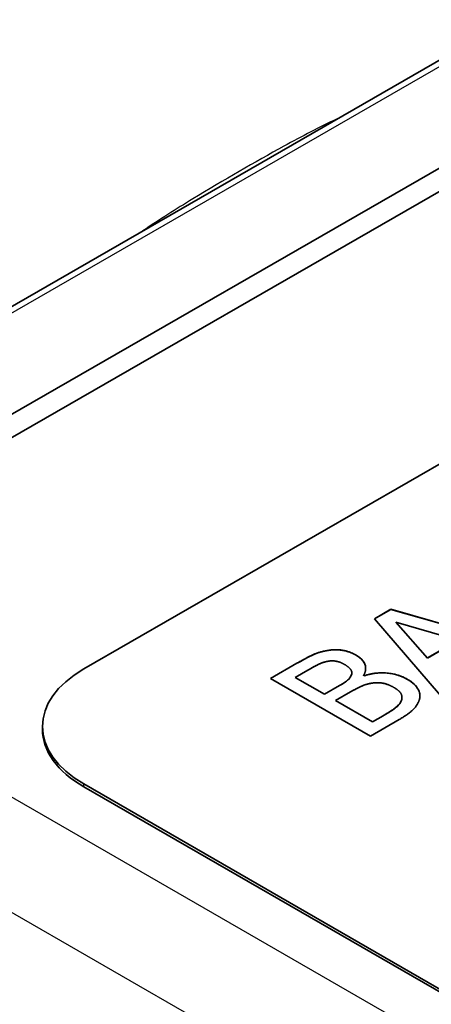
# Model space of a CAD drawing. Header units: millimetres. Extents: x 0 to 210, y 0 to 149.
# Tile 13 of 26: x 134.51 to 137.42, y 127.66 to 134.63. Entities that reach past the tile are written whole.
import ezdxf

# ---------------------------------------------------------------- set-up
doc = ezdxf.new("R2010")
doc.units = ezdxf.units.MM
doc.header["$LTSCALE"] = 0.5
doc.layers.add('Sichtbar (ISO)', color=7, linetype='Continuous', lineweight=35)
doc.layers.add('Sichtbar schmal (ISO)', color=7, linetype='Continuous', lineweight=25)

msp = doc.modelspace()

# ---------------------------------------------------------------- linework, layer by layer
at = {"layer": 'Sichtbar (ISO)'}
for p, q in [((140.9136, 136.3253), (131.4011, 130.8474)), ((141.6416, 135.9804), (132.0957, 130.4833)), ((132.2388, 130.4007), (141.714, 135.8571)), ((134.9594, 130.0353), (142.3841, 134.3108)), ((137.0163, 130.3908), (137.132, 130.4575)), ((137.0163, 130.3908), (137.132, 130.4574)), ((137.132, 130.4575), (138.0775, 130.1876)), ((137.132, 130.4574), (137.132, 130.4575)), ((137.132, 130.4574), (138.0775, 130.1875)), ((137.485, 129.8464), (137.0163, 130.3908)), ((137.1681, 130.3674), (137.3922, 130.113)), ((137.6105, 130.2387), (137.1681, 130.3674)), ((137.1681, 130.3674), (137.1681, 130.3674)), ((137.1681, 130.3674), (137.3922, 130.1129)), ((137.3922, 130.113), (137.6105, 130.2387)), ((137.3922, 130.1129), (137.6105, 130.2387)), ((136.6828, 130.1657), (136.6828, 130.1658)), ((136.2811, 129.9675), (136.4685, 130.0754)), ((136.2811, 129.9674), (136.4685, 130.0753)), ((137.3922, 130.1129), (137.3922, 130.113)), ((136.5453, 130.0272), (136.4553, 129.9754)), ((136.8566, 130.0086), (136.8566, 130.0086)), ((136.9882, 129.5603), (136.2811, 129.9675)), ((136.4553, 129.9754), (136.6622, 129.8563)), ((136.4553, 129.9753), (136.4553, 129.9754)), ((136.4553, 129.9753), (136.6622, 129.8562)), ((136.9389, 129.9886), (136.9424, 129.9866)), ((136.9389, 129.9885), (136.9389, 129.9886)), ((136.9389, 129.9885), (136.9424, 129.9866)), ((136.9424, 129.9866), (136.9424, 129.9866)), ((136.6622, 129.8563), (136.7688, 129.9176)), ((136.6622, 129.8562), (136.7688, 129.9176)), ((136.8473, 129.8724), (136.7407, 129.8111)), ((136.6622, 129.8562), (136.6622, 129.8563)), ((136.7407, 129.8111), (137.002, 129.6606)), ((136.7407, 129.811), (136.7407, 129.8111)), ((136.7407, 129.811), (137.002, 129.6605)), ((137.2088, 129.814), (137.2088, 129.814)), ((137.2118, 129.834), (137.2118, 129.834)), ((137.1911, 129.6771), (136.9882, 129.5603)), ((137.002, 129.6606), (137.0782, 129.7045)), ((137.002, 129.6605), (137.0782, 129.7044)), ((137.002, 129.6605), (137.002, 129.6606)), ((134.6665, 129.6076), (134.6665, 129.6281)), ((142.3841, 124.9453), (134.9594, 129.2209)), ((142.3841, 124.9249), (134.9594, 129.2004))]:
    msp.add_line(p, q, dxfattribs=at)
for centre, major_axis, ratio, start_param, end_param in [((131.9542, 130.1346), (-3.4773, -6.0384), 0.578093, 3.160146, 6.264632), ((135.6665, 129.6281), (-1, 0), 0.575862, 5.497787, 7.068583), ((135.6665, 129.6076), (-1, 0), 0.575862, 0, 0.785398)]:
    msp.add_ellipse(centre, major_axis=major_axis, ratio=ratio, start_param=start_param, end_param=end_param, dxfattribs=at)
for points, degree in [([(136.4685, 130.0754), (136.5441, 130.1189), (136.6295, 130.1569), (136.6828, 130.1658)], 2), ([(136.6828, 130.1658), (136.7412, 130.1763), (136.8421, 130.1585), (136.8868, 130.1328)], 2), ([(136.692, 130.0905), (136.6564, 130.0846), (136.5951, 130.0559), (136.5453, 130.0272)], 2), ([(136.802, 130.0688), (136.7768, 130.0833), (136.7218, 130.0952), (136.692, 130.0905)], 2), ([(136.8868, 130.1328), (136.9366, 130.1041), (136.963, 130.0282), (136.9389, 129.9886)], 2), ([(136.8536, 129.9935), (136.8616, 130.014), (136.8352, 130.0496), (136.802, 130.0688)], 2), ([(136.8536, 129.9935), (136.8555, 129.9985), (136.8566, 130.0035), (136.8566, 130.0086)], 3), ([(136.9424, 129.9866), (137.0226, 130.013), (137.183, 130.0005), (137.2507, 129.9615)], 2), ([(136.7688, 129.9176), (136.8129, 129.943), (136.8455, 129.9724), (136.8536, 129.9935)], 2), ([(137.1567, 129.9028), (137.1166, 129.9259), (137.0421, 129.9424), (136.9894, 129.9331)], 2), ([(137.2507, 129.9615), (137.3034, 129.9312), (137.3441, 129.8615), (137.3372, 129.8272)], 2), ([(136.9894, 129.9331), (136.9556, 129.9269), (136.896, 129.9005), (136.8473, 129.8724)], 2), ([(137.2088, 129.814), (137.2163, 129.8401), (137.1939, 129.8813), (137.1567, 129.9028)], 2), ([(137.0782, 129.7045), (137.1401, 129.7401), (137.1997, 129.7876), (137.2088, 129.814)], 2), ([(137.3372, 129.8272), (137.328, 129.7863), (137.2633, 129.7187), (137.1911, 129.6771)], 2), ([(137.2088, 129.814), (137.2107, 129.8206), (137.2118, 129.8273), (137.2118, 129.834)], 3)]:
    msp.add_open_spline(points, degree=degree, dxfattribs=at)
for points, knots in [([(136.4685, 130.0753), (136.5063, 130.0971), (136.5444, 130.119), (136.6157, 130.1507), (136.6478, 130.1599), (136.6828, 130.1657)], [-0.05399815, -0.05399815, -0.05399815, -0.05399815, -0.0218779, -0.0218779, 0, 0, 0, 0]), ([(136.6828, 130.1657), (136.7044, 130.1696), (136.7268, 130.1718), (136.765, 130.1711), (136.7856, 130.1695), (136.8393, 130.1564), (136.8646, 130.1455), (136.8868, 130.1327)], [-0.0583166, -0.0583166, -0.0583166, -0.0583166, -0.03494085, -0.03494085, -0.01881818, -0.01881818, 0, 0, 0, 0]), ([(136.8868, 130.1327), (136.9069, 130.1212), (136.9232, 130.1081), (136.9482, 130.0761), (136.9528, 130.0597), (136.9544, 130.0442), (136.9545, 130.0416), (136.9545, 130.039)], [-0.04598589, -0.04598589, -0.04598589, -0.04598589, -0.0342617, -0.0342617, -0.02082858, -0.02082858, -0.01810428, -0.01810428, -0.01810428, -0.01810428]), ([(136.9424, 129.9866), (136.963, 129.9933), (136.9847, 129.9989), (137.0288, 130.0061), (137.0505, 130.0079), (137.093, 130.0079), (137.1242, 130.0064), (137.1946, 129.9893), (137.2245, 129.9765), (137.2507, 129.9615)], [-0.09896855, -0.09896855, -0.09896855, -0.09896855, -0.07149009, -0.07149009, -0.0458435, -0.0458435, -0.02219878, -0.02219878, 0, 0, 0, 0]), ([(136.7688, 129.9176), (136.7952, 129.9328), (136.8173, 129.947), (136.8369, 129.9646), (136.8468, 129.9757), (136.8536, 129.9935)], [-0.04839072, -0.04839072, -0.04839072, -0.04839072, -0.01901816, -0.01901816, 0, 0, 0, 0]), ([(137.2507, 129.9615), (137.2695, 129.9506), (137.2865, 129.9386), (137.3107, 129.9153), (137.3211, 129.9029), (137.3355, 129.8728), (137.3389, 129.8587), (137.3389, 129.8446)], [-0.06162582, -0.06162582, -0.06162582, -0.06162582, -0.03867992, -0.03867992, -0.02108808, -0.02108808, -0.00610512, -0.00610512, -0.00610512, -0.00610512]), ([(137.0782, 129.7044), (137.114, 129.725), (137.1503, 129.7459), (137.1927, 129.7839), (137.2034, 129.7983), (137.2088, 129.814)], [-0.04698476, -0.04698476, -0.04698476, -0.04698476, -0.01661986, -0.01661986, 0, 0, 0, 0])]:
    msp.add_open_spline(points, degree=3, knots=knots, dxfattribs=at)
at = {"layer": 'Sichtbar schmal (ISO)'}
for p, q in [((131.4732, 130.8416), (140.9857, 136.3195)), ((132.2388, 130.4007), (144.4672, 123.3588)), ((136.4685, 130.0753), (136.4685, 130.0754)), ((136.8868, 130.1327), (136.8868, 130.1328)), ((136.8536, 129.9935), (136.8536, 129.9935)), ((137.2507, 129.9615), (137.2507, 129.9615)), ((136.7688, 129.9176), (136.7688, 129.9176)), ((131.9011, 129.7792), (144.1165, 122.7448)), ((137.0782, 129.7044), (137.0782, 129.7045)), ((134.9594, 129.2004), (134.9594, 129.2209))]:
    msp.add_line(p, q, dxfattribs=at)
msp.add_open_spline([(136.7534, 133.9298), (136.6278, 133.8718), (136.5034, 133.8064), (136.1696, 133.623), (135.9531, 133.4983), (135.613, 133.2915), (135.4946, 133.2169), (135.3779, 133.1375)], degree=3, knots=[-0.4864879, -0.4864879, -0.4864879, -0.4864879, -0.3721874, -0.3721874, -0.1875363, -0.1875363, -0.0905226, -0.0905226, -0.0905226, -0.0905226], dxfattribs=at)

doc.saveas('drawing.dxf')
